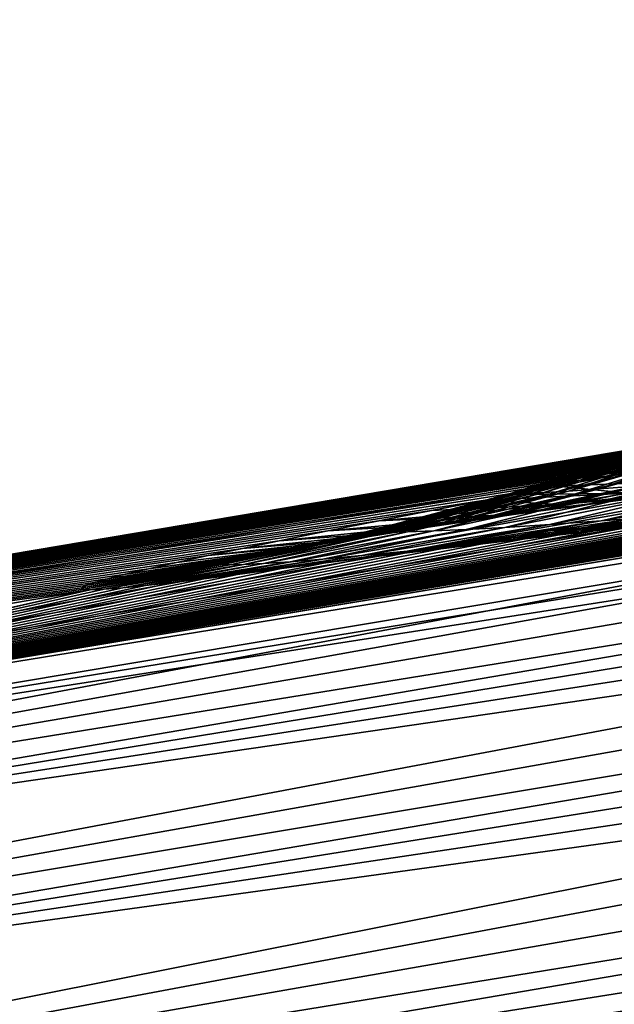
# Model space of a CAD drawing. Header units: metres. Extents: x -155 to 33, y -152 to 27.
# Tile 43 of 133: x -26.7 to -25.63, y -136.94 to -135.18. Entities that reach past the tile are written whole.
import ezdxf

# ---------------------------------------------------------------- set-up
doc = ezdxf.new("R2010")
doc.units = ezdxf.units.M
doc.layers.add('solid_12_401_042_XXX', color=7, linetype='CONTINUOUS')

msp = doc.modelspace()

# ---------------------------------------------------------------- linework, layer by layer
at = {"layer": 'solid_12_401_042_XXX'}
for points in [[(-29.496016, -136.740265, 15.533172), (-20.640764, -135.19426, 16.887774), (-20.807095, -135.177109, 16.676506)], [(-29.496016, -136.740265, 15.533172), (-20.807095, -135.177109, 16.676506), (-29.453247, -136.629517, 15.170537)], [(-29.453247, -136.629517, 15.170537), (-20.807095, -135.177109, 16.676506), (-20.98052, -135.177628, 16.452229)], [(-29.453247, -136.629517, 15.170537), (-20.98052, -135.177628, 16.452229), (-21.161276, -135.198502, 16.218941)], [(-28.346159, -136.640839, -17.207056), (-28.310905, -136.588745, -16.79714), (-19.613754, -135.177109, -18.064001)], [(-28.346159, -136.640839, -17.207056), (-19.613754, -135.177109, -18.064001), (-19.433327, -135.19426, -18.263348)], [(-19.613754, -135.177109, -18.064001), (-28.310905, -136.588745, -16.79714), (-19.802151, -135.177628, -17.852165)], [(-19.802151, -135.177628, -17.852165), (-28.310905, -136.588745, -16.79714), (-28.247429, -136.577911, -16.803503)], [(-19.802151, -135.177628, -17.852165), (-28.247429, -136.577911, -16.803503), (-19.998476, -135.198502, -17.631844)], [(-29.496016, -136.740265, 15.533172), (-20.481501, -135.225952, 17.082844), (-20.640764, -135.19426, 16.887774)], [(-28.346159, -136.640839, -17.207056), (-19.433327, -135.19426, -18.263348), (-19.261063, -135.225952, -18.447021)], [(-29.453247, -136.629517, 15.170537), (-21.161276, -135.198502, 16.218941), (-29.333891, -136.577896, 14.826512)], [(-29.333891, -136.577896, 14.826512), (-21.161276, -135.198502, 16.218941), (-21.403233, -135.240219, 15.891452)], [(-20.246923, -135.237793, -17.340332), (-19.998476, -135.198502, -17.631844), (-28.247429, -136.577911, -16.803503)], [(-29.523602, -136.92662, 15.883187), (-20.330084, -135.271561, 17.265488), (-20.481501, -135.225952, 17.082844)], [(-29.523602, -136.92662, 15.883187), (-20.481501, -135.225952, 17.082844), (-29.496016, -136.740265, 15.533172)], [(-28.363167, -136.785904, -17.622301), (-19.261063, -135.225952, -18.447021), (-19.097473, -135.271545, -18.618841)], [(-28.363167, -136.785904, -17.622301), (-28.346159, -136.640839, -17.207056), (-19.261063, -135.225952, -18.447021)], [(-29.333891, -136.577896, 14.826512), (-21.403233, -135.240219, 15.891452), (-21.632454, -135.279831, 15.573273)], [(-20.483986, -135.275269, -17.055531), (-20.246923, -135.237793, -17.340332), (-28.247429, -136.577911, -16.803503)], [(-29.523602, -136.92662, 15.883187), (-20.186779, -135.329269, 17.435843), (-20.330084, -135.271561, 17.265488)], [(-29.333891, -136.577896, 14.826512), (-21.632454, -135.279831, 15.573273), (-21.84897, -135.317322, 15.264402)], [(-28.363167, -136.785904, -17.622301), (-19.097473, -135.271545, -18.618841), (-18.942816, -135.329254, -18.778961)], [(-20.709684, -135.310944, -16.777443), (-20.483986, -135.275269, -17.055531), (-28.247429, -136.577911, -16.803503)], [(-29.333891, -136.577896, 14.826512), (-21.84897, -135.317322, 15.264402), (-22.051922, -135.352554, 14.965212)], [(-20.923239, -135.344681, -16.506432), (-20.709684, -135.310944, -16.777443), (-28.247429, -136.577911, -16.803503)], [(-29.523602, -136.92662, 15.883187), (-20.051874, -135.396896, 17.592875), (-20.186779, -135.329269, 17.435843)], [(-28.363167, -136.785904, -17.622301), (-18.942816, -135.329254, -18.778961), (-18.797453, -135.396866, -18.926369)], [(-29.333891, -136.577896, 14.826512), (-22.051922, -135.352554, 14.965212), (-22.242533, -135.385727, 14.675208)], [(-21.125751, -135.376678, -16.242018), (-20.923239, -135.344681, -16.506432), (-28.247429, -136.577911, -16.803503)], [(-29.333891, -136.577896, 14.826512), (-22.242533, -135.385727, 14.675208), (-22.423321, -135.417252, 14.393353)], [(-21.319519, -135.407272, -15.983189), (-21.125751, -135.376678, -16.242018), (-28.247429, -136.577911, -16.803503)], [(-29.533192, -137.182098, 16.197556), (-19.925817, -135.474869, 17.738626), (-20.051874, -135.396896, 17.592875)], [(-29.533192, -137.182098, 16.197556), (-20.051874, -135.396896, 17.592875), (-29.523602, -136.92662, 15.883187)], [(-28.360933, -137.028198, -18.011299), (-28.363167, -136.785904, -17.622301), (-18.797453, -135.396866, -18.926369)], [(-28.360933, -137.028198, -18.011299), (-18.797453, -135.396866, -18.926369), (-18.661692, -135.474854, -19.063129)], [(-21.504393, -135.436447, -15.729861), (-21.319519, -135.407272, -15.983189), (-28.247429, -136.577911, -16.803503)], [(-29.333891, -136.577896, 14.826512), (-22.423321, -135.417252, 14.393353), (-22.593939, -135.447083, 14.119823)], [(-21.70912, -135.468735, -15.441501), (-21.504393, -135.436447, -15.729861), (-28.247429, -136.577911, -16.803503)], [(-29.333891, -136.577896, 14.826512), (-22.593939, -135.447083, 14.119823), (-22.780859, -135.479828, 13.810892)], [(-29.533192, -137.182098, 16.197556), (-19.808517, -135.561417, 17.871572), (-19.925817, -135.474869, 17.738626)], [(-29.333891, -136.577896, 14.826512), (-22.780859, -135.479828, 13.810892), (-22.957014, -135.510757, 13.511935)], [(-28.360933, -137.028198, -18.011299), (-18.661692, -135.474854, -19.063129), (-18.535545, -135.561386, -19.187712)], [(-21.903528, -135.49939, -15.160782), (-21.70912, -135.468735, -15.441501), (-28.247429, -136.577911, -16.803503)], [(-29.333891, -136.577896, 14.826512), (-22.957014, -135.510757, 13.511935), (-23.121771, -135.539764, 13.223261)], [(-22.087181, -135.52832, -14.887782), (-21.903528, -135.49939, -15.160782), (-28.247429, -136.577911, -16.803503)], [(-22.26148, -135.555756, -14.622132), (-22.087181, -135.52832, -14.887782), (-28.247429, -136.577911, -16.803503)], [(-29.333891, -136.577896, 14.826512), (-23.121771, -135.539764, 13.223261), (-23.276915, -135.567154, 12.943967)], [(-29.523178, -137.494919, 16.454916), (-19.808517, -135.561417, 17.871572), (-29.533192, -137.182098, 16.197556)], [(-29.523178, -137.494919, 16.454916), (-19.700706, -135.656372, 17.992136), (-19.808517, -135.561417, 17.871572)], [(-29.333891, -136.577896, 14.826512), (-23.276915, -135.567154, 12.943967), (-23.422976, -135.592987, 12.673821)], [(-28.360933, -137.028198, -18.011299), (-18.535545, -135.561386, -19.187712), (-18.419714, -135.656326, -19.300596)], [(-22.426815, -135.581772, -14.36376), (-22.26148, -135.555756, -14.622132), (-28.247429, -136.577911, -16.803503)], [(-22.58337, -135.606384, -14.112594), (-22.426815, -135.581772, -14.36376), (-28.247429, -136.577911, -16.803503)], [(-29.333891, -136.577896, 14.826512), (-23.422976, -135.592987, 12.673821), (-23.560148, -135.61731, 12.412696)], [(-29.333891, -136.577896, 14.826512), (-23.560148, -135.61731, 12.412696), (-23.714905, -135.644821, 12.110226)], [(-22.761162, -135.634323, -13.82028), (-22.58337, -135.606384, -14.112594), (-28.247429, -136.577911, -16.803503)], [(-22.927797, -135.660461, -13.537926), (-22.761162, -135.634323, -13.82028), (-28.247429, -136.577911, -16.803503)], [(-29.523178, -137.494919, 16.454916), (-19.60273, -135.758743, 18.100554), (-19.700706, -135.656372, 17.992136)], [(-29.333891, -136.577896, 14.826512), (-23.714905, -135.644821, 12.110226), (-23.858696, -135.670441, 11.81975)], [(-28.338125, -137.355057, -18.339344), (-28.360933, -137.028198, -18.011299), (-18.419714, -135.656326, -19.300596)], [(-28.338125, -137.355057, -18.339344), (-18.419714, -135.656326, -19.300596), (-18.314524, -135.758713, -19.402042)], [(-29.333891, -136.577896, 14.826512), (-23.858696, -135.670441, 11.81975), (-23.993309, -135.694489, 11.540184)], [(-23.08482, -135.685089, -13.264959), (-22.927797, -135.660461, -13.537926), (-28.247429, -136.577911, -16.803503)], [(-23.232164, -135.70816, -13.001415), (-23.08482, -135.685089, -13.264959), (-28.247429, -136.577911, -16.803503)], [(-29.333891, -136.577896, 14.826512), (-23.993309, -135.694489, 11.540184), (-24.118662, -135.716949, 11.271586)], [(-23.371136, -135.729904, -12.746716), (-23.232164, -135.70816, -13.001415), (-28.247429, -136.577911, -16.803503)], [(-29.333891, -136.577896, 14.826512), (-24.118662, -135.716949, 11.271586), (-24.236191, -135.738068, 11.012991)], [(-29.333891, -136.577896, 14.826512), (-24.236191, -135.738068, 11.012991), (-24.372198, -135.762573, 10.703761)], [(-23.533163, -135.755219, -12.440746), (-23.371136, -135.729904, -12.746716), (-28.247429, -136.577911, -16.803503)], [(-29.523178, -137.494919, 16.454916), (-19.514896, -135.867004, 18.1966), (-19.60273, -135.758743, 18.100554)], [(-29.333891, -136.577896, 14.826512), (-24.372198, -135.762573, 10.703761), (-24.497784, -135.785263, 10.408871)], [(-28.338125, -137.355057, -18.339344), (-18.314524, -135.758713, -19.402042), (-18.220297, -135.866974, -19.491842)], [(-23.683807, -135.778717, -12.147763), (-23.533163, -135.755219, -12.440746), (-28.247429, -136.577911, -16.803503)], [(-23.823584, -135.800491, -11.867498), (-23.683807, -135.778717, -12.147763), (-28.247429, -136.577911, -16.803503)], [(-29.333891, -136.577896, 14.826512), (-24.497784, -135.785263, 10.408871), (-24.613459, -135.806229, 10.127982)], [(-29.333891, -136.577896, 14.826512), (-24.613459, -135.806229, 10.127982), (-24.720177, -135.825623, 9.860594)], [(-23.953609, -135.820709, -11.599228), (-23.823584, -135.800491, -11.867498), (-28.247429, -136.577911, -16.803503)], [(-29.333891, -136.577896, 14.826512), (-24.720177, -135.825623, 9.860594), (-24.849724, -135.849258, 9.524489)], [(-24.111727, -135.845245, -11.262594), (-23.953609, -135.820709, -11.599228), (-28.247429, -136.577911, -16.803503)], [(-29.333891, -136.577896, 14.826512), (-24.849724, -135.849258, 9.524489), (-24.969559, -135.871216, 9.200646)], [(-24.257471, -135.867828, -10.940793), (-24.111727, -135.845245, -11.262594), (-28.247429, -136.577911, -16.803503)], [(-29.495193, -137.843796, 16.643354), (-19.514896, -135.867004, 18.1966), (-29.523178, -137.494919, 16.454916)], [(-29.495193, -137.843796, 16.643354), (-19.37215, -136.097855, 18.351765), (-19.514896, -135.867004, 18.1966)], [(-28.296467, -137.741821, -18.581659), (-28.338125, -137.355057, -18.339344), (-18.220297, -135.866974, -19.491842)], [(-28.296467, -137.741821, -18.581659), (-18.220297, -135.866974, -19.491842), (-18.067238, -136.097794, -19.636843)], [(-24.400652, -135.889954, -10.613288), (-24.257471, -135.867828, -10.940793), (-28.247429, -136.577911, -16.803503)], [(-29.333891, -136.577896, 14.826512), (-24.969559, -135.871216, 9.200646), (-25.087934, -135.89299, 8.867675)], [(-29.333891, -136.577896, 14.826512), (-25.087934, -135.89299, 8.867675), (-25.212242, -135.915955, 8.502332)], [(-24.552244, -135.913315, -10.253135), (-24.400652, -135.889954, -10.613288), (-28.247429, -136.577911, -16.803503)], [(-29.333891, -136.577896, 14.826512), (-25.212242, -135.915955, 8.502332), (-25.339478, -135.93959, 8.109225)], [(-24.708153, -135.937271, -9.866522), (-24.552244, -135.913315, -10.253135), (-28.247429, -136.577911, -16.803503)], [(-29.333891, -136.577896, 14.826512), (-25.339478, -135.93959, 8.109225), (-25.468849, -135.963776, 7.686628)], [(-24.86804, -135.961731, -9.450869), (-24.708153, -135.937271, -9.866522), (-28.247429, -136.577911, -16.803503)], [(-25.819939, -136.027771, 0.185824), (-25.567904, -135.948715, 0.181006), (-25.566874, -135.94809, -0.348485)], [(-25.818613, -136.027878, -0.350336), (-25.819939, -136.027771, 0.185824), (-25.566874, -135.94809, -0.348485)], [(-25.819939, -136.027771, 0.185824), (-25.809916, -136.027344, 0.72188), (-25.567904, -135.948715, 0.181006)], [(-25.818613, -136.027878, -0.350336), (-25.566874, -135.94809, -0.348485), (-25.55439, -135.9478, -0.877353)], [(-25.818613, -136.027878, -0.350336), (-25.55439, -135.9478, -0.877353), (-25.805244, -136.027664, -0.885972)], [(-25.809916, -136.027344, 0.72188), (-25.557564, -135.949448, 0.710391), (-25.567904, -135.948715, 0.181006)], [(-25.809916, -136.027344, 0.72188), (-25.78858, -136.026382, 1.257801), (-25.557564, -135.949448, 0.710391)], [(-25.530554, -135.94809, -1.405785), (-25.805244, -136.027664, -0.885972), (-25.55439, -135.9478, -0.877353)], [(-25.781828, -136.027878, -1.421213), (-25.805244, -136.027664, -0.885972), (-25.530554, -135.94809, -1.405785)], [(-25.78858, -136.026382, 1.257801), (-25.535904, -135.950043, 1.239712), (-25.557564, -135.949448, 0.710391)], [(-25.78858, -136.026382, 1.257801), (-25.755966, -136.024704, 1.793409), (-25.535904, -135.950043, 1.239712)], [(-25.781828, -136.027878, -1.421213), (-25.530554, -135.94809, -1.405785), (-25.495249, -135.948715, -1.934099)], [(-25.746357, -136.027771, -1.9562), (-25.781828, -136.027878, -1.421213), (-25.495249, -135.948715, -1.934099)], [(-25.755966, -136.024704, 1.793409), (-25.502977, -135.950226, 1.768812), (-25.535904, -135.950043, 1.239712)], [(-25.755966, -136.024704, 1.793409), (-25.712116, -136.022095, 2.328529), (-25.502977, -135.950226, 1.768812)], [(-25.746357, -136.027771, -1.9562), (-25.495249, -135.948715, -1.934099), (-25.448606, -135.949448, -2.461526)], [(-25.699574, -136.027344, -2.490304), (-25.746357, -136.027771, -1.9562), (-25.448606, -135.949448, -2.461526)], [(-25.712116, -136.022095, 2.328529), (-25.458836, -135.949753, 2.297538), (-25.502977, -135.950226, 1.768812)], [(-25.712116, -136.022095, 2.328529), (-25.657076, -136.018356, 2.862984), (-25.458836, -135.949753, 2.297538)], [(-25.699574, -136.027344, -2.490304), (-25.448606, -135.949448, -2.461526), (-25.390675, -135.950027, -2.988113)], [(-25.641512, -136.026382, -3.023498), (-25.699574, -136.027344, -2.490304), (-25.390675, -135.950027, -2.988113)], [(-25.657076, -136.018356, 2.862984), (-25.403547, -135.948395, 2.825737), (-25.458836, -135.949753, 2.297538)], [(-25.657076, -136.018356, 2.862984), (-25.590902, -136.013275, 3.3966), (-25.403547, -135.948395, 2.825737)], [(-25.641512, -136.026382, -3.023498), (-25.390675, -135.950027, -2.988113), (-25.321518, -135.950226, -3.513706)], [(-25.572224, -136.024704, -3.555605), (-25.641512, -136.026382, -3.023498), (-25.321518, -135.950226, -3.513706)], [(-29.333891, -136.577896, 14.826512), (-25.468849, -135.963776, 7.686628), (-25.599627, -135.988388, 7.232036)], [(-25.031538, -135.986649, -9.003156), (-24.86804, -135.961731, -9.450869), (-28.247429, -136.577911, -16.803503)], [(-29.333891, -136.577896, 14.826512), (-25.599627, -135.988388, 7.232036), (-25.730919, -136.013321, 6.742683)], [(-25.197868, -136.011841, -8.52072), (-25.031538, -135.986649, -9.003156), (-28.247429, -136.577911, -16.803503)], [(-25.472525, -136.002899, 6.721696), (-25.730919, -136.013321, 6.742683), (-25.599627, -135.988388, 7.232036)], [(-25.769964, -136.058212, 3.978636), (-25.513649, -136.006683, 3.929205), (-25.590902, -136.013275, 3.3966)], [(-25.769964, -136.058212, 3.978636), (-25.681564, -136.046814, 4.515794), (-25.513649, -136.006683, 3.929205)], [(-25.605759, -136.025711, 6.187409), (-25.730919, -136.013321, 6.742683), (-25.472525, -136.002899, 6.721696)], [(-25.681564, -136.046814, 4.515794), (-25.425373, -135.998352, 4.460625), (-25.513649, -136.006683, 3.929205)], [(-25.681564, -136.046814, 4.515794), (-25.582094, -136.033493, 5.051364), (-25.425373, -135.998352, 4.460625)], [(-29.333891, -136.577896, 14.826512), (-25.730919, -136.013321, 6.742683), (-25.861467, -136.038345, 6.215411)], [(-25.365953, -136.03714, -8.000399), (-25.197868, -136.011841, -8.52072), (-28.247429, -136.577911, -16.803503)], [(-26.075214, -136.095535, 0.190592), (-25.819939, -136.027771, 0.185824), (-25.818613, -136.027878, -0.350336)], [(-26.075214, -136.095535, 0.190592), (-26.065449, -136.093765, 0.733351), (-25.819939, -136.027771, 0.185824)], [(-26.073633, -136.096481, -0.352269), (-26.075214, -136.095535, 0.190592), (-25.818613, -136.027878, -0.350336)], [(-26.073633, -136.096481, -0.352269), (-25.818613, -136.027878, -0.350336), (-25.805244, -136.027664, -0.885972)], [(-26.073633, -136.096481, -0.352269), (-25.805244, -136.027664, -0.885972), (-26.059811, -136.096558, -0.894719)], [(-26.065449, -136.093765, 0.733351), (-25.809916, -136.027344, 0.72188), (-25.819939, -136.027771, 0.185824)], [(-26.065449, -136.093765, 0.733351), (-26.044357, -136.091049, 1.275905), (-25.809916, -136.027344, 0.72188)], [(-25.781828, -136.027878, -1.421213), (-26.059811, -136.096558, -0.894719), (-25.805244, -136.027664, -0.885972)], [(-26.036379, -136.096481, -1.436784), (-26.059811, -136.096558, -0.894719), (-25.781828, -136.027878, -1.421213)], [(-26.044357, -136.091049, 1.275905), (-25.78858, -136.026382, 1.257801), (-25.809916, -136.027344, 0.72188)], [(-26.044357, -136.091049, 1.275905), (-26.011961, -136.087234, 1.818053), (-25.78858, -136.026382, 1.257801)], [(-26.036379, -136.096481, -1.436784), (-25.781828, -136.027878, -1.421213), (-25.746357, -136.027771, -1.9562)], [(-26.000704, -136.095535, -1.978474), (-26.036379, -136.096481, -1.436784), (-25.746357, -136.027771, -1.9562)], [(-26.011961, -136.087234, 1.818053), (-25.755966, -136.024704, 1.793409), (-25.78858, -136.026382, 1.257801)], [(-26.011961, -136.087234, 1.818053), (-25.968285, -136.082184, 2.359599), (-25.755966, -136.024704, 1.793409)], [(-26.000704, -136.095535, -1.978474), (-25.746357, -136.027771, -1.9562), (-25.699574, -136.027344, -2.490304)], [(-25.953718, -136.093765, -2.519283), (-26.000704, -136.095535, -1.978474), (-25.699574, -136.027344, -2.490304)], [(-25.968285, -136.082184, 2.359599), (-25.712116, -136.022095, 2.328529), (-25.755966, -136.024704, 1.793409)], [(-25.968285, -136.082184, 2.359599), (-25.913366, -136.07576, 2.900343), (-25.712116, -136.022095, 2.328529)], [(-25.953718, -136.093765, -2.519283), (-25.699574, -136.027344, -2.490304), (-25.641512, -136.026382, -3.023498)], [(-25.895445, -136.091049, -3.059111), (-25.953718, -136.093765, -2.519283), (-25.641512, -136.026382, -3.023498)], [(-25.913366, -136.07576, 2.900343), (-25.657076, -136.018356, 2.862984), (-25.712116, -136.022095, 2.328529)], [(-25.913366, -136.07576, 2.900343), (-25.847246, -136.06781, 3.440087), (-25.657076, -136.018356, 2.862984)], [(-25.895445, -136.091049, -3.059111), (-25.641512, -136.026382, -3.023498), (-25.572224, -136.024704, -3.555605)], [(-25.825922, -136.087234, -3.597758), (-25.895445, -136.091049, -3.059111), (-25.572224, -136.024704, -3.555605)], [(-25.605759, -136.025711, 6.187409), (-25.861467, -136.038345, 6.215411), (-25.730919, -136.013321, 6.742683)], [(-25.727999, -136.046432, 5.650661), (-25.861467, -136.038345, 6.215411), (-25.605759, -136.025711, 6.187409)], [(-25.847246, -136.06781, 3.440087), (-25.590902, -136.013275, 3.3966), (-25.657076, -136.018356, 2.862984)], [(-25.847246, -136.06781, 3.440087), (-25.769964, -136.058212, 3.978636), (-25.590902, -136.013275, 3.3966)], [(-25.825922, -136.087234, -3.597758), (-25.572224, -136.024704, -3.555605), (-25.491756, -136.022095, -4.086455)], [(-25.74519, -136.082184, -4.135031), (-25.825922, -136.087234, -3.597758), (-25.491756, -136.022095, -4.086455)], [(-25.74519, -136.082184, -4.135031), (-25.491756, -136.022095, -4.086455), (-25.400171, -136.018356, -4.615874)], [(-25.653294, -136.07576, -4.670731), (-25.74519, -136.082184, -4.135031), (-25.400171, -136.018356, -4.615874)], [(-25.727999, -136.046432, 5.650661), (-25.471619, -136.018097, 5.585154), (-25.582094, -136.033493, 5.051364)], [(-25.727999, -136.046432, 5.650661), (-25.605759, -136.025711, 6.187409), (-25.471619, -136.018097, 5.585154)], [(-25.653294, -136.07576, -4.670731), (-25.400171, -136.018356, -4.615874), (-25.297535, -136.013275, -5.143692)], [(-25.550291, -136.06781, -5.204665), (-25.653294, -136.07576, -4.670731), (-25.297535, -136.013275, -5.143692)], [(-29.333891, -136.577896, 14.826512), (-25.861467, -136.038345, 6.215411), (-25.957823, -136.057037, 5.792803)], [(-25.492258, -136.056015, -7.582954), (-25.365953, -136.03714, -8.000399), (-28.247429, -136.577911, -16.803503)], [(-25.727999, -136.046432, 5.650661), (-25.957823, -136.057037, 5.792803), (-25.861467, -136.038345, 6.215411)], [(-25.839178, -136.065109, 5.111625), (-25.582094, -136.033493, 5.051364), (-25.681564, -136.046814, 4.515794)], [(-25.839178, -136.065109, 5.111625), (-25.727999, -136.046432, 5.650661), (-25.582094, -136.033493, 5.051364)], [(-29.333891, -136.577896, 14.826512), (-25.957823, -136.057037, 5.792803), (-26.052155, -136.075531, 5.345634)], [(-25.618158, -136.074677, -7.140869), (-25.492258, -136.056015, -7.582954), (-28.247429, -136.577911, -16.803503)], [(-25.727999, -136.046432, 5.650661), (-26.052155, -136.075531, 5.345634), (-25.957823, -136.057037, 5.792803)], [(-25.839178, -136.065109, 5.111625), (-26.052155, -136.075531, 5.345634), (-25.727999, -136.046432, 5.650661)], [(-26.028091, -136.096588, 4.027679), (-25.769964, -136.058212, 3.978636), (-25.847246, -136.06781, 3.440087)], [(-26.028091, -136.096588, 4.027679), (-25.939226, -136.081802, 4.57056), (-25.769964, -136.058212, 3.978636)], [(-25.939226, -136.081802, 4.57056), (-25.681564, -136.046814, 4.515794), (-25.769964, -136.058212, 3.978636)], [(-25.939226, -136.081802, 4.57056), (-25.839178, -136.065109, 5.111625), (-25.681564, -136.046814, 4.515794)], [(-25.80521, -136.109512, -5.26542), (-25.550291, -136.06781, -5.204665), (-25.436235, -136.058212, -5.736642)], [(-25.69039, -136.096588, -5.803283), (-25.80521, -136.109512, -5.26542), (-25.436235, -136.058212, -5.736642)], [(-25.69039, -136.096588, -5.803283), (-25.436235, -136.058212, -5.736642), (-25.311184, -136.046814, -6.266468)], [(-25.564482, -136.081802, -6.338785), (-25.69039, -136.096588, -5.803283), (-25.311184, -136.046814, -6.266468)], [(-29.333891, -136.577896, 14.826512), (-26.052155, -136.075531, 5.345634), (-26.143515, -136.093689, 4.87211)], [(-25.742825, -136.092987, -6.672297), (-25.618158, -136.074677, -7.140869), (-28.247429, -136.577911, -16.803503)], [(-26.172113, -136.120651, 2.937355), (-25.913366, -136.07576, 2.900343), (-25.968285, -136.082184, 2.359599)], [(-26.172113, -136.120651, 2.937355), (-26.105732, -136.109512, 3.483205), (-25.913366, -136.07576, 2.900343)], [(-25.839178, -136.065109, 5.111625), (-26.143515, -136.093689, 4.87211), (-26.052155, -136.075531, 5.345634)], [(-25.939226, -136.081802, 4.57056), (-26.143515, -136.093689, 4.87211), (-25.839178, -136.065109, 5.111625)], [(-26.105732, -136.109512, 3.483205), (-25.847246, -136.06781, 3.440087), (-25.913366, -136.07576, 2.900343)], [(-26.105732, -136.109512, 3.483205), (-26.028091, -136.096588, 4.027679), (-25.847246, -136.06781, 3.440087)], [(-26.001383, -136.130081, -4.183474), (-25.74519, -136.082184, -4.135031), (-25.653294, -136.07576, -4.670731)], [(-25.90889, -136.120651, -4.725412), (-26.001383, -136.130081, -4.183474), (-25.653294, -136.07576, -4.670731)], [(-25.90889, -136.120651, -4.725412), (-25.653294, -136.07576, -4.670731), (-25.550291, -136.06781, -5.204665)], [(-25.80521, -136.109512, -5.26542), (-25.90889, -136.120651, -4.725412), (-25.550291, -136.06781, -5.204665)], [(-25.42754, -136.065109, -6.87171), (-25.618158, -136.074677, -7.140869), (-25.742825, -136.092987, -6.672297)], [(-25.42754, -136.065109, -6.87171), (-25.742825, -136.092987, -6.672297), (-25.564482, -136.081802, -6.338785)], [(-29.495193, -137.843796, 16.643354), (-19.272375, -136.342651, 18.458408), (-19.37215, -136.097855, 18.351765)], [(-29.333891, -136.577896, 14.826512), (-26.143515, -136.093689, 4.87211), (-26.230509, -136.111282, 4.370113)], [(-28.296467, -137.741821, -18.581659), (-18.067238, -136.097794, -19.636843), (-17.960379, -136.342575, -19.736391)], [(-25.865004, -136.110733, -6.175045), (-25.742825, -136.092987, -6.672297), (-28.247429, -136.577911, -16.803503)], [(-26.334047, -136.152039, 0.19516), (-26.075214, -136.095535, 0.190592), (-26.073633, -136.096481, -0.352269)], [(-26.334047, -136.152039, 0.19516), (-26.324398, -136.148773, 0.744588), (-26.075214, -136.095535, 0.190592)], [(-26.332296, -136.153946, -0.354366), (-26.334047, -136.152039, 0.19516), (-26.073633, -136.096481, -0.352269)], [(-26.332296, -136.153946, -0.354366), (-26.073633, -136.096481, -0.352269), (-26.059811, -136.096558, -0.894719)], [(-26.332296, -136.153946, -0.354366), (-26.059811, -136.096558, -0.894719), (-26.318493, -136.154434, -0.903607)], [(-26.324398, -136.148773, 0.744588), (-26.065449, -136.093765, 0.733351), (-26.075214, -136.095535, 0.190592)], [(-26.324398, -136.148773, 0.744588), (-26.303366, -136.144073, 1.293743), (-26.065449, -136.093765, 0.733351)], [(-26.036379, -136.096481, -1.436784), (-26.318493, -136.154434, -0.903607), (-26.059811, -136.096558, -0.894719)], [(-26.294577, -136.153946, -1.452441), (-26.318493, -136.154434, -0.903607), (-26.036379, -136.096481, -1.436784)], [(-26.303366, -136.144073, 1.293743), (-26.044357, -136.091049, 1.275905), (-26.065449, -136.093765, 0.733351)], [(-26.303366, -136.144073, 1.293743), (-26.27096, -136.137863, 1.842403), (-26.044357, -136.091049, 1.275905)], [(-26.028091, -136.096588, 4.027679), (-26.296619, -136.124908, 3.947432), (-26.230509, -136.111282, 4.370113)], [(-26.105732, -136.109512, 3.483205), (-26.296619, -136.124908, 3.947432), (-26.028091, -136.096588, 4.027679)], [(-26.294577, -136.153946, -1.452441), (-26.036379, -136.096481, -1.436784), (-26.000704, -136.095535, -1.978474)], [(-26.258614, -136.152039, -2.000793), (-26.294577, -136.153946, -1.452441), (-26.000704, -136.095535, -1.978474)], [(-26.27096, -136.137863, 1.842403), (-26.011961, -136.087234, 1.818053), (-26.044357, -136.091049, 1.275905)], [(-26.27096, -136.137863, 1.842403), (-26.2272, -136.130081, 2.390348), (-26.011961, -136.087234, 1.818053)], [(-26.258614, -136.152039, -2.000793), (-26.000704, -136.095535, -1.978474), (-25.953718, -136.093765, -2.519283)], [(-26.211287, -136.148773, -2.548263), (-26.258614, -136.152039, -2.000793), (-25.953718, -136.093765, -2.519283)], [(-25.939226, -136.081802, 4.57056), (-26.230509, -136.111282, 4.370113), (-26.143515, -136.093689, 4.87211)], [(-26.028091, -136.096588, 4.027679), (-26.230509, -136.111282, 4.370113), (-25.939226, -136.081802, 4.57056)], [(-26.2272, -136.130081, 2.390348), (-25.968285, -136.082184, 2.359599), (-26.011961, -136.087234, 1.818053)], [(-26.2272, -136.130081, 2.390348), (-26.172113, -136.120651, 2.937355), (-25.968285, -136.082184, 2.359599)], [(-26.211287, -136.148773, -2.548263), (-25.953718, -136.093765, -2.519283), (-25.895445, -136.091049, -3.059111)], [(-26.152618, -136.144073, -3.09468), (-26.211287, -136.148773, -2.548263), (-25.895445, -136.091049, -3.059111)], [(-26.152618, -136.144073, -3.09468), (-25.895445, -136.091049, -3.059111), (-25.825922, -136.087234, -3.597758)], [(-26.08264, -136.137863, -3.639823), (-26.152618, -136.144073, -3.09468), (-25.825922, -136.087234, -3.597758)], [(-26.08264, -136.137863, -3.639823), (-25.825922, -136.087234, -3.597758), (-25.74519, -136.082184, -4.135031)], [(-26.001383, -136.130081, -4.183474), (-26.08264, -136.137863, -3.639823), (-25.74519, -136.082184, -4.135031)], [(-25.69039, -136.096588, -5.803283), (-25.865004, -136.110733, -6.175045), (-25.960653, -136.124451, -5.755994)], [(-25.69039, -136.096588, -5.803283), (-25.960653, -136.124451, -5.755994), (-25.80521, -136.109512, -5.26542)], [(-25.564482, -136.081802, -6.338785), (-25.742825, -136.092987, -6.672297), (-25.865004, -136.110733, -6.175045)], [(-25.564482, -136.081802, -6.338785), (-25.865004, -136.110733, -6.175045), (-25.69039, -136.096588, -5.803283)], [(-29.333891, -136.577896, 14.826512), (-26.230509, -136.111282, 4.370113), (-26.296619, -136.124908, 3.947432)], [(-25.960653, -136.124451, -5.755994), (-25.865004, -136.110733, -6.175045), (-28.247429, -136.577911, -16.803503)], [(-26.105732, -136.109512, 3.483205), (-26.358068, -136.137863, 3.503937), (-26.296619, -136.124908, 3.947432)], [(-26.172113, -136.120651, 2.937355), (-26.358068, -136.137863, 3.503937), (-26.105732, -136.109512, 3.483205)], [(-25.80521, -136.109512, -5.26542), (-26.053015, -136.137497, -5.315895), (-26.142185, -136.149902, -4.854809)], [(-25.80521, -136.109512, -5.26542), (-26.142185, -136.149902, -4.854809), (-25.90889, -136.120651, -4.725412)], [(-25.80521, -136.109512, -5.26542), (-25.960653, -136.124451, -5.755994), (-26.053015, -136.137497, -5.315895)], [(-29.333891, -136.577896, 14.826512), (-26.296619, -136.124908, 3.947432), (-26.358068, -136.137863, 3.503937)], [(-26.053015, -136.137497, -5.315895), (-25.960653, -136.124451, -5.755994), (-28.247429, -136.577911, -16.803503)], [(-26.2272, -136.130081, 2.390348), (-26.509039, -136.171875, 2.042001), (-26.465275, -136.161499, 2.552404)], [(-26.27096, -136.137863, 1.842403), (-26.509039, -136.171875, 2.042001), (-26.2272, -136.130081, 2.390348)], [(-26.172113, -136.120651, 2.937355), (-26.465275, -136.161499, 2.552404), (-26.414955, -136.150162, 3.039683)], [(-26.2272, -136.130081, 2.390348), (-26.465275, -136.161499, 2.552404), (-26.172113, -136.120651, 2.937355)], [(-26.172113, -136.120651, 2.937355), (-26.414955, -136.150162, 3.039683), (-26.358068, -136.137863, 3.503937)], [(-26.001383, -136.130081, -4.183474), (-26.226315, -136.161301, -4.370358), (-26.305424, -136.171738, -3.862444)], [(-26.001383, -136.130081, -4.183474), (-26.305424, -136.171738, -3.862444), (-26.08264, -136.137863, -3.639823)], [(-25.90889, -136.120651, -4.725412), (-26.142185, -136.149902, -4.854809), (-26.226315, -136.161301, -4.370358)], [(-25.90889, -136.120651, -4.725412), (-26.226315, -136.161301, -4.370358), (-26.001383, -136.130081, -4.183474)], [(-29.333891, -136.577896, 14.826512), (-26.358068, -136.137863, 3.503937), (-26.414955, -136.150162, 3.039683)], [(-29.333891, -136.577896, 14.826512), (-26.414955, -136.150162, 3.039683), (-26.465275, -136.161499, 2.552404)], [(-26.142185, -136.149902, -4.854809), (-26.053015, -136.137497, -5.315895), (-28.247429, -136.577911, -16.803503)], [(-26.226315, -136.161301, -4.370358), (-26.142185, -136.149902, -4.854809), (-28.247429, -136.577911, -16.803503)], [(-26.324398, -136.148773, 0.744588), (-26.578114, -136.19162, 0.653573), (-26.562012, -136.186096, 1.1347)], [(-26.334047, -136.152039, 0.19516), (-26.578114, -136.19162, 0.653573), (-26.324398, -136.148773, 0.744588)], [(-26.303366, -136.144073, 1.293743), (-26.562012, -136.186096, 1.1347), (-26.538769, -136.179489, 1.597357)], [(-26.324398, -136.148773, 0.744588), (-26.562012, -136.186096, 1.1347), (-26.303366, -136.144073, 1.293743)], [(-26.27096, -136.137863, 1.842403), (-26.538769, -136.179489, 1.597357), (-26.509039, -136.171875, 2.042001)], [(-26.303366, -136.144073, 1.293743), (-26.538769, -136.179489, 1.597357), (-26.27096, -136.137863, 1.842403)], [(-26.211287, -136.148773, -2.548263), (-26.421072, -136.18605, -2.958236), (-26.47035, -136.191589, -2.478102)], [(-26.211287, -136.148773, -2.548263), (-26.47035, -136.191589, -2.478102), (-26.258614, -136.152039, -2.000793)], [(-26.152618, -136.144073, -3.09468), (-26.365891, -136.179382, -3.419518), (-26.421072, -136.18605, -2.958236)], [(-26.152618, -136.144073, -3.09468), (-26.421072, -136.18605, -2.958236), (-26.211287, -136.148773, -2.548263)], [(-26.08264, -136.137863, -3.639823), (-26.305424, -136.171738, -3.862444), (-26.365891, -136.179382, -3.419518)], [(-26.08264, -136.137863, -3.639823), (-26.365891, -136.179382, -3.419518), (-26.152618, -136.144073, -3.09468)], [(-29.333891, -136.577896, 14.826512), (-26.465275, -136.161499, 2.552404), (-26.509039, -136.171875, 2.042001)], [(-26.305424, -136.171738, -3.862444), (-26.226315, -136.161301, -4.370358), (-28.247429, -136.577911, -16.803503)], [(-26.334047, -136.152039, 0.19516), (-26.584517, -136.195633, 0.151861), (-26.578114, -136.19162, 0.653573)], [(-26.332296, -136.153946, -0.354366), (-26.584517, -136.195633, 0.151861), (-26.334047, -136.152039, 0.19516)], [(-26.332296, -136.153946, -0.354366), (-26.581587, -136.198166, -0.370136), (-26.584517, -136.195633, 0.151861)], [(-26.332296, -136.153946, -0.354366), (-26.318493, -136.154434, -0.903607), (-26.581587, -136.198166, -0.370136)], [(-26.318493, -136.154434, -0.903607), (-26.569571, -136.19928, -0.912215), (-26.581587, -136.198166, -0.370136)], [(-26.294577, -136.153946, -1.452441), (-26.54431, -136.198166, -1.454822), (-26.569571, -136.19928, -0.912215)], [(-26.294577, -136.153946, -1.452441), (-26.569571, -136.19928, -0.912215), (-26.318493, -136.154434, -0.903607)], [(-26.294577, -136.153946, -1.452441), (-26.511312, -136.195618, -1.976856), (-26.54431, -136.198166, -1.454822)], [(-26.258614, -136.152039, -2.000793), (-26.47035, -136.191589, -2.478102), (-26.511312, -136.195618, -1.976856)], [(-26.258614, -136.152039, -2.000793), (-26.511312, -136.195618, -1.976856), (-26.294577, -136.153946, -1.452441)], [(-29.333891, -136.577896, 14.826512), (-26.509039, -136.171875, 2.042001), (-26.538769, -136.179489, 1.597357)], [(-29.333891, -136.577896, 14.826512), (-26.538769, -136.179489, 1.597357), (-26.562012, -136.186096, 1.1347)], [(-29.333891, -136.577896, 14.826512), (-26.562012, -136.186096, 1.1347), (-26.578114, -136.19162, 0.653573)], [(-26.365891, -136.179382, -3.419518), (-26.305424, -136.171738, -3.862444), (-28.247429, -136.577911, -16.803503)], [(-26.421072, -136.18605, -2.958236), (-26.365891, -136.179382, -3.419518), (-28.247429, -136.577911, -16.803503)], [(-26.47035, -136.191589, -2.478102), (-26.421072, -136.18605, -2.958236), (-28.247429, -136.577911, -16.803503)], [(-28.310905, -136.588745, -16.79714), (-31.772118, -137.093414, -1.090926), (-26.569571, -136.19928, -0.912215)], [(-29.333891, -136.577896, 14.826512), (-26.569571, -136.19928, -0.912215), (-31.772118, -137.093414, -1.090926)], [(-29.333891, -136.577896, 14.826512), (-26.578114, -136.19162, 0.653573), (-26.584517, -136.195633, 0.151861)], [(-29.333891, -136.577896, 14.826512), (-26.584517, -136.195633, 0.151861), (-26.581587, -136.198166, -0.370136)], [(-29.333891, -136.577896, 14.826512), (-26.581587, -136.198166, -0.370136), (-26.569571, -136.19928, -0.912215)], [(-28.247429, -136.577911, -16.803503), (-28.310905, -136.588745, -16.79714), (-26.569571, -136.19928, -0.912215)], [(-26.511312, -136.195618, -1.976856), (-26.47035, -136.191589, -2.478102), (-28.247429, -136.577911, -16.803503)], [(-26.54431, -136.198166, -1.454822), (-26.511312, -136.195618, -1.976856), (-28.247429, -136.577911, -16.803503)], [(-26.54431, -136.198166, -1.454822), (-28.247429, -136.577911, -16.803503), (-26.569571, -136.19928, -0.912215)], [(-29.452072, -138.205719, 16.756245), (-19.272375, -136.342651, 18.458408), (-29.495193, -137.843796, 16.643354)], [(-29.452072, -138.205719, 16.756245), (-19.214262, -136.594742, 18.519451), (-19.272375, -136.342651, 18.458408)], [(-28.240574, -138.154007, -18.725677), (-28.296467, -137.741821, -18.581659), (-17.960379, -136.342575, -19.736391)], [(-28.240574, -138.154007, -18.725677), (-17.960379, -136.342575, -19.736391), (-17.898205, -136.594666, -19.793316)], [(-29.491842, -138.566086, 16.782682), (-19.196388, -136.845856, 18.538698), (-19.214262, -136.594742, 18.519451)], [(-29.452072, -138.205719, 16.756245), (-29.491842, -138.566086, 16.782682), (-19.214262, -136.594742, 18.519451)], [(-28.240574, -138.154007, -18.725677), (-17.898205, -136.594666, -19.793316), (-17.879036, -136.845856, -19.811302)], [(-21.894827, -140.032089, 18.078445), (-19.196388, -136.845856, 18.538698), (-29.491842, -138.566086, 16.782682)], [(-28.270725, -138.566086, -18.765905), (-28.240574, -138.154007, -18.725677), (-17.879036, -136.845856, -19.811302)], [(-26.445715, -140.586426, -18.949499), (-28.270725, -138.566086, -18.765905), (-17.879036, -136.845856, -19.811302)], [(-26.445715, -140.586426, -18.949499), (-17.879036, -136.845856, -19.811302), (-20.605637, -140.032364, -19.537008)]]:
    msp.add_3dface(points, dxfattribs=at)

doc.saveas('drawing.dxf')
